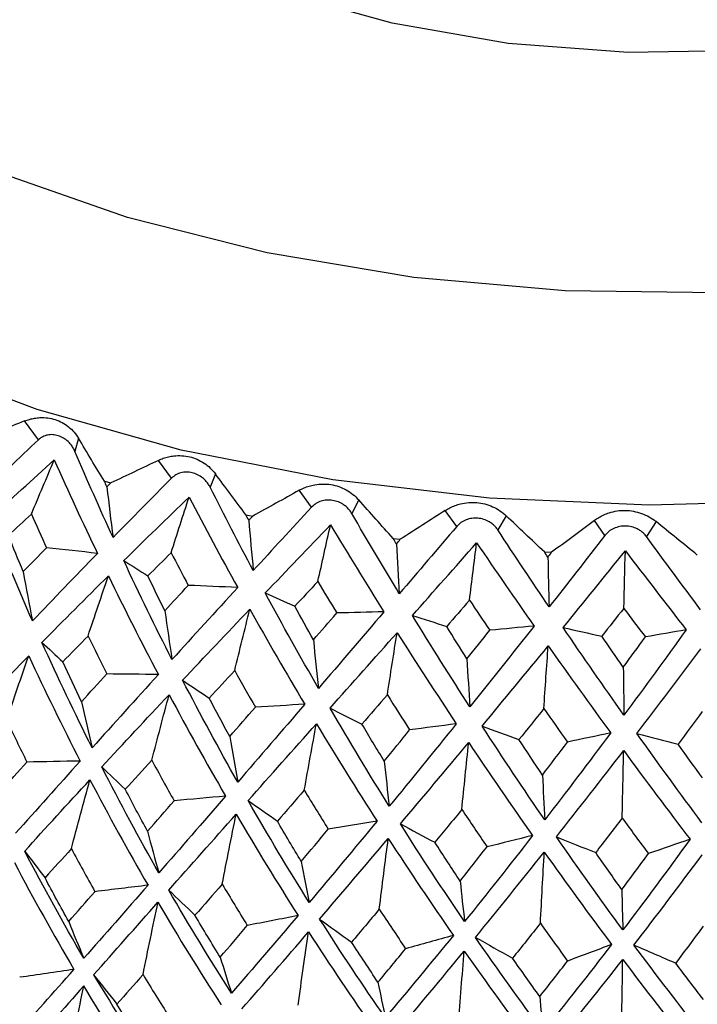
# Paper-space layout '_Isometric' of a CAD drawing. Header units: millimetres. Extents: x -169 to 71, y -17 to 263.
# Tile 8 of 16: x -11 to 1, y 105 to 121. Entities that reach past the tile are written whole.
import ezdxf

# ---------------------------------------------------------------- set-up
doc = ezdxf.new("R2010")
doc.units = ezdxf.units.MM

psp = doc.layouts.new('_Isometric')

# ---------------------------------------------------------------- linework, layer by layer
at = {"color": 7, "linetype": 'Continuous', "lineweight": 25}
for p, q in [((-10.204, 114.194), (-10.431, 114.498)), ((-9.553, 114.217), (-9.612, 114.004)), ((-8.039, 113.569), (-8.255, 113.857)), ((-7.326, 113.638), (-7.412, 113.421)), ((-9.133, 113.52), (-9.026, 113.49)), ((-5.761, 113.096), (-5.964, 113.37)), ((-4.996, 113.216), (-5.108, 112.992)), ((-6.831, 112.973), (-6.72, 112.951)), ((-3.401, 112.782), (-3.589, 113.043)), ((-2.596, 112.956), (-2.732, 112.724)), ((-0.994, 112.632), (-1.163, 112.88)), ((-0.16, 112.862), (-0.317, 112.619)), ((-4.435, 112.587), (-4.319, 112.573)), ((-1.975, 112.367), (-1.858, 112.361))]:
    psp.add_line(p, q, dxfattribs=at)
at = {"color": 7, "linetype": 'Continuous', "lineweight": 25, "flags": 128}
for points in [[(9.699, 123.247), (8.379, 122.405), (6.843, 121.696), (5.129, 121.138), (3.283, 120.746), (1.351, 120.53), (-0.615, 120.495), (-2.566, 120.644), (-4.45, 120.97), (-6.219, 121.468), (-7.827, 122.122), (-9.232, 122.917), (-10.398, 123.832), (-11.294, 124.843), (-11.899, 125.924), (-12.195, 127.047), (-12.175, 128.182), (-11.84, 129.302), (-11.5, 129.938)], [(18.292, 119.461), (17.357, 118.549), (15.799, 117.345), (13.992, 116.263), (11.965, 115.32), (9.748, 114.531), (7.378, 113.909), (4.892, 113.464), (2.328, 113.201), (-0.272, 113.127), (-2.868, 113.241), (-5.419, 113.542), (-7.885, 114.025), (-10.226, 114.683), (-12.405, 115.505), (-14.389, 116.478), (-16.147, 117.587), (-17.649, 118.814), (-18.844, 120.104)]]:
    psp.add_lwpolyline(points, dxfattribs=at)
at = {"color": 8, "linetype": 'Continuous', "lineweight": 25, "flags": 128}
psp.add_lwpolyline([(15.573, 121.26), (14.019, 120.14), (12.225, 119.147), (10.222, 118.298), (8.044, 117.607), (5.728, 117.086), (3.315, 116.743), (0.844, 116.586), (-1.64, 116.616), (-4.097, 116.833), (-6.484, 117.234), (-8.759, 117.81), (-10.885, 118.554), (-12.825, 119.451), (-14.545, 120.486), (-16.016, 121.643)], dxfattribs=at)
at = {"color": 7, "linetype": 'Continuous', "lineweight": 25}
for points, knots in [([(11.5, 195.97), (11.494, 196.858), (11.476, 199.417), (11.277, 203.568), (10.829, 208.377), (10.155, 213.058), (9.258, 217.598), (8.137, 221.984), (6.794, 226.2), (5.233, 230.233), (3.46, 234.07), (1.481, 237.698), (-0.696, 241.106), (-3.061, 244.284), (-5.606, 247.227), (-8.319, 249.928), (-11.192, 252.383), (-14.215, 254.589), (-17.381, 256.544), (-20.68, 258.246), (-24.105, 259.692), (-27.648, 260.882), (-31.304, 261.812), (-35.066, 262.482), (-38.928, 262.889), (-42.884, 263.03), (-46.927, 262.903), (-51.048, 262.505), (-55.238, 261.836), (-59.486, 260.896), (-63.78, 259.685), (-68.107, 258.207), (-72.455, 256.465), (-76.812, 254.466), (-81.165, 252.217), (-85.503, 249.724), (-89.815, 246.995), (-94.091, 244.04), (-98.319, 240.868), (-102.493, 237.486), (-106.602, 233.904), (-110.639, 230.132), (-114.595, 226.178), (-118.462, 222.053), (-122.231, 217.767), (-125.897, 213.329), (-129.45, 208.749), (-132.883, 204.039), (-136.19, 199.209), (-139.363, 194.27), (-142.395, 189.233), (-145.279, 184.109), (-148.01, 178.909), (-150.58, 173.646), (-152.985, 168.329), (-155.218, 162.973), (-157.273, 157.586), (-159.147, 152.183), (-160.834, 146.772), (-162.329, 141.368), (-163.628, 135.98), (-164.726, 130.621), (-165.621, 125.301), (-166.309, 120.033), (-166.782, 114.828), (-167.027, 110.204), (-167.053, 107.345), (-167.063, 106.165)], [0, 0, 0, 0, 0.0084867, 0.0244403, 0.0404023, 0.0563528, 0.0722769, 0.0881565, 0.1039706, 0.1196968, 0.135313, 0.1507996, 0.1661422, 0.1813333, 0.196374, 0.2112742, 0.2260521, 0.2407328, 0.2553468, 0.2699276, 0.2845034, 0.2991047, 0.3137648, 0.3285132, 0.3433743, 0.3583658, 0.3734976, 0.3887718, 0.4041827, 0.4197181, 0.4353611, 0.4510919, 0.4668902, 0.4827366, 0.4986139, 0.5145078, 0.5304058, 0.5462982, 0.5621798, 0.5780471, 0.5938984, 0.6097329, 0.6255509, 0.6413531, 0.6571409, 0.6729157, 0.6886795, 0.7044342, 0.7201818, 0.7359245, 0.7516645, 0.767404, 0.7831449, 0.798889, 0.8146385, 0.8303956, 0.8461627, 0.8619417, 0.877735, 0.8935443, 0.9093717, 0.9252186, 0.9410861, 0.9569749, 0.9728847, 0.9888142, 1, 1, 1, 1]), ([(-10.431, 114.498), (-10.404, 114.507), (-10.351, 114.527), (-10.266, 114.545), (-10.167, 114.555), (-10.054, 114.551), (-9.932, 114.524), (-9.818, 114.476), (-9.715, 114.406), (-9.623, 114.321), (-9.576, 114.251), (-9.553, 114.217)], [0, 0, 0, 0, 0.081752, 0.164931, 0.250654, 0.376507, 0.500448, 0.624254, 0.749972, 0.877224, 1, 1, 1, 1]), ([(-9.612, 114.004), (-9.621, 114.024), (-9.64, 114.064), (-9.678, 114.117), (-9.73, 114.172), (-9.798, 114.224), (-9.883, 114.261), (-9.971, 114.279), (-10.057, 114.273), (-10.138, 114.247), (-10.182, 114.212), (-10.204, 114.194)], [0, 0, 0, 0, 0.083196, 0.165851, 0.250211, 0.374779, 0.499889, 0.625105, 0.749882, 0.875577, 1, 1, 1, 1]), ([(-8.255, 113.857), (-8.229, 113.869), (-8.175, 113.893), (-8.09, 113.916), (-7.988, 113.933), (-7.872, 113.937), (-7.744, 113.918), (-7.622, 113.878), (-7.51, 113.816), (-7.407, 113.737), (-7.353, 113.671), (-7.326, 113.638)], [0, 0, 0, 0, 0.081752, 0.164931, 0.250654, 0.376507, 0.500448, 0.624254, 0.749972, 0.877224, 1, 1, 1, 1]), ([(-7.412, 113.421), (-7.422, 113.44), (-7.444, 113.478), (-7.486, 113.529), (-7.542, 113.58), (-7.616, 113.627), (-7.705, 113.659), (-7.798, 113.67), (-7.888, 113.658), (-7.972, 113.627), (-8.017, 113.588), (-8.039, 113.569)], [0, 0, 0, 0, 0.083196, 0.165851, 0.250211, 0.374779, 0.499889, 0.625105, 0.749882, 0.875577, 1, 1, 1, 1]), ([(-5.964, 113.37), (-5.938, 113.384), (-5.885, 113.411), (-5.8, 113.44), (-5.698, 113.464), (-5.579, 113.476), (-5.447, 113.467), (-5.319, 113.435), (-5.199, 113.38), (-5.088, 113.309), (-5.026, 113.247), (-4.996, 113.216)], [0, 0, 0, 0, 0.081752, 0.164931, 0.250654, 0.376507, 0.500448, 0.624254, 0.749972, 0.877224, 1, 1, 1, 1]), ([(-5.108, 112.992), (-5.119, 113.011), (-5.143, 113.047), (-5.188, 113.095), (-5.248, 113.142), (-5.326, 113.184), (-5.42, 113.209), (-5.516, 113.214), (-5.608, 113.196), (-5.694, 113.159), (-5.738, 113.117), (-5.761, 113.096)], [0, 0, 0, 0, 0.083196, 0.165851, 0.250211, 0.374779, 0.499889, 0.625105, 0.749882, 0.875577, 1, 1, 1, 1]), ([(-3.589, 113.043), (-3.563, 113.058), (-3.512, 113.089), (-3.429, 113.124), (-3.327, 113.155), (-3.208, 113.175), (-3.074, 113.175), (-2.942, 113.152), (-2.815, 113.106), (-2.697, 113.042), (-2.629, 112.985), (-2.596, 112.956)], [0, 0, 0, 0, 0.081752, 0.164931, 0.250654, 0.376507, 0.500448, 0.624254, 0.749972, 0.877224, 1, 1, 1, 1]), ([(-1.163, 112.88), (-1.139, 112.897), (-1.09, 112.931), (-1.009, 112.972), (-0.91, 113.01), (-0.792, 113.038), (-0.657, 113.047), (-0.523, 113.033), (-0.392, 112.996), (-0.268, 112.941), (-0.195, 112.888), (-0.16, 112.862)], [0, 0, 0, 0, 0.081752, 0.164931, 0.250654, 0.376507, 0.500448, 0.624254, 0.749972, 0.877224, 1, 1, 1, 1]), ([(-2.732, 112.724), (-2.744, 112.741), (-2.769, 112.776), (-2.818, 112.821), (-2.881, 112.864), (-2.962, 112.9), (-3.058, 112.919), (-3.156, 112.917), (-3.25, 112.892), (-3.336, 112.849), (-3.38, 112.805), (-3.401, 112.782)], [0, 0, 0, 0, 0.0831956, 0.1658512, 0.2502114, 0.3747786, 0.4998885, 0.625105, 0.7498817, 0.8755772, 1, 1, 1, 1]), ([(-0.317, 112.619), (-0.331, 112.636), (-0.357, 112.669), (-0.408, 112.71), (-0.473, 112.749), (-0.556, 112.779), (-0.654, 112.792), (-0.753, 112.783), (-0.846, 112.752), (-0.931, 112.703), (-0.973, 112.655), (-0.994, 112.632)], [0, 0, 0, 0, 0.083196, 0.165851, 0.250211, 0.374779, 0.499889, 0.625105, 0.749882, 0.875577, 1, 1, 1, 1]), ([(-20.967, 108.353), (-20.978, 107.941), (-21.005, 107.015), (-20.706, 105.589), (-20.143, 104.109), (-19.306, 102.691), (-18.211, 101.344), (-16.863, 100.084), (-15.276, 98.929), (-13.474, 97.899), (-11.487, 97.008), (-9.345, 96.268), (-7.08, 95.688), (-4.723, 95.273), (-2.306, 95.026), (0.141, 94.95), (2.586, 95.046), (4.998, 95.312), (7.344, 95.746), (9.596, 96.345), (11.725, 97.103), (13.702, 98.015), (15.5, 99.075), (17.091, 100.273), (18.447, 101.597), (19.537, 103.028), (20.347, 104.54), (20.828, 106.099), (21.031, 107.249), (20.986, 107.863), (20.979, 107.954)], [0, 0, 0, 0, 0.027832, 0.062546, 0.097341, 0.132652, 0.168722, 0.205553, 0.242954, 0.280669, 0.318482, 0.356253, 0.393948, 0.431569, 0.469132, 0.506665, 0.544196, 0.581752, 0.619358, 0.657047, 0.694848, 0.732784, 0.770861, 0.809042, 0.847164, 0.88497, 0.922138, 0.958427, 0.993846, 1, 1, 1, 1])]:
    psp.add_open_spline(points, degree=3, knots=knots, dxfattribs=at)
for points in [[(-10.431, 114.498), (-10.69, 114.392), (-10.948, 114.287), (-11.206, 114.184)], [(-10.204, 114.194), (-10.527, 113.89), (-10.841, 113.59), (-11.148, 113.292)], [(-9.133, 113.52), (-9.275, 113.752), (-9.415, 113.984), (-9.553, 114.217)], [(-8.992, 112.602), (-9.205, 113.066), (-9.412, 113.534), (-9.612, 114.004)], [(-10.996, 112.903), (-10.656, 113.221), (-10.306, 113.542), (-9.947, 113.866)], [(-10.319, 112.984), (-10.196, 113.279), (-10.072, 113.573), (-9.947, 113.866)], [(-9.947, 113.866), (-9.72, 113.354), (-9.486, 112.846), (-9.245, 112.343)], [(-8.255, 113.857), (-8.512, 113.734), (-8.769, 113.612), (-9.026, 113.49)], [(-6.831, 112.973), (-6.998, 113.194), (-7.163, 113.416), (-7.326, 113.638)], [(-9.091, 113.426), (-9.105, 113.457), (-9.119, 113.488), (-9.133, 113.52)], [(-9.091, 113.426), (-9.069, 113.447), (-9.048, 113.469), (-9.026, 113.49)], [(-8.039, 113.569), (-8.363, 113.243), (-8.681, 112.921), (-8.992, 112.602)], [(-9.091, 113.426), (-9.06, 113.149), (-9.027, 112.874), (-8.992, 112.602)], [(-6.711, 112.064), (-6.949, 112.513), (-7.183, 112.965), (-7.412, 113.421)], [(-5.964, 113.37), (-6.215, 113.229), (-6.468, 113.09), (-6.72, 112.951)], [(-8.817, 112.225), (-8.471, 112.566), (-8.117, 112.911), (-7.755, 113.26)], [(-8.046, 112.354), (-7.95, 112.657), (-7.853, 112.959), (-7.755, 113.26)], [(-7.755, 113.26), (-7.497, 112.764), (-7.233, 112.274), (-6.964, 111.788)], [(-4.435, 112.587), (-4.624, 112.796), (-4.811, 113.006), (-4.996, 113.216)], [(-10.319, 112.984), (-10.445, 112.866), (-10.57, 112.749), (-10.694, 112.633)], [(-10.319, 112.984), (-10.239, 112.8), (-10.157, 112.617), (-10.074, 112.434)], [(-6.784, 112.882), (-6.8, 112.912), (-6.816, 112.943), (-6.831, 112.973)], [(-5.761, 113.096), (-6.082, 112.748), (-6.399, 112.404), (-6.711, 112.064)], [(-4.335, 111.686), (-4.595, 112.117), (-4.853, 112.553), (-5.108, 112.992)], [(-3.589, 113.043), (-3.831, 112.885), (-4.075, 112.728), (-4.319, 112.573)], [(-10.303, 111.244), (-10.544, 111.791), (-10.775, 112.344), (-10.996, 112.903)], [(-6.784, 112.882), (-6.763, 112.905), (-6.741, 112.928), (-6.72, 112.951)], [(-6.784, 112.882), (-6.761, 112.607), (-6.736, 112.334), (-6.711, 112.064)], [(-1.975, 112.367), (-2.184, 112.563), (-2.391, 112.759), (-2.596, 112.956)], [(-1.163, 112.88), (-1.394, 112.706), (-1.625, 112.533), (-1.858, 112.361)], [(0.512, 112.317), (0.287, 112.498), (0.063, 112.679), (-0.16, 112.862)], [(-6.515, 111.699), (-6.168, 112.064), (-5.814, 112.433), (-5.455, 112.807)], [(-5.66, 111.885), (-5.592, 112.193), (-5.524, 112.501), (-5.455, 112.807)], [(-5.455, 112.807), (-5.169, 112.33), (-4.879, 111.859), (-4.586, 111.392)], [(-3.401, 112.782), (-3.716, 112.413), (-4.027, 112.047), (-4.335, 111.686)], [(-1.898, 111.472), (-2.177, 111.885), (-2.455, 112.302), (-2.732, 112.724)], [(-10.453, 112.047), (-10.534, 112.241), (-10.615, 112.437), (-10.694, 112.633)], [(-4.382, 112.499), (-4.4, 112.529), (-4.417, 112.558), (-4.435, 112.587)], [(-4.382, 112.499), (-4.361, 112.524), (-4.34, 112.548), (-4.319, 112.573)], [(-4.382, 112.499), (-4.367, 112.225), (-4.352, 111.954), (-4.335, 111.686)], [(-4.122, 111.335), (-3.778, 111.723), (-3.43, 112.117), (-3.078, 112.515)], [(-3.194, 111.582), (-3.156, 111.893), (-3.117, 112.204), (-3.078, 112.515)], [(-3.078, 112.515), (-2.768, 112.059), (-2.456, 111.607), (-2.143, 111.161)], [(-0.994, 112.632), (-1.297, 112.241), (-1.598, 111.855), (-1.898, 111.472)], [(0.565, 111.427), (0.271, 111.82), (-0.023, 112.217), (-0.317, 112.619)], [(-10.453, 112.047), (-10.328, 112.175), (-10.202, 112.304), (-10.074, 112.434)], [(-9.245, 112.343), (-9.607, 111.971), (-9.96, 111.604), (-10.303, 111.244)], [(-9.245, 112.343), (-9.521, 112.374), (-9.797, 112.404), (-10.074, 112.434)], [(-8.046, 112.354), (-8.173, 112.228), (-8.299, 112.103), (-8.425, 111.978)], [(-8.046, 112.354), (-7.954, 112.177), (-7.862, 112), (-7.768, 111.823)], [(-1.919, 112.284), (-1.938, 112.311), (-1.957, 112.339), (-1.975, 112.367)], [(-1.919, 112.284), (-1.899, 112.309), (-1.878, 112.335), (-1.858, 112.361)], [(-1.67, 111.136), (-1.335, 111.548), (-0.998, 111.965), (-0.658, 112.387)], [(-0.683, 111.449), (-0.675, 111.762), (-0.667, 112.075), (-0.658, 112.387)], [(-0.658, 112.387), (-0.328, 111.952), (0.002, 111.523), (0.331, 111.099)], [(-8.033, 110.616), (-8.302, 111.146), (-8.564, 111.682), (-8.817, 112.225)], [(-8.817, 112.225), (-8.687, 112.143), (-8.556, 112.061), (-8.425, 111.978)], [(-1.919, 112.284), (-1.912, 112.01), (-1.906, 111.74), (-1.898, 111.472)], [(-10.453, 112.047), (-10.405, 111.776), (-10.355, 111.509), (-10.303, 111.244)], [(-10.148, 110.895), (-9.798, 111.25), (-9.438, 111.611), (-9.068, 111.977)], [(-9.398, 110.998), (-9.289, 111.325), (-9.179, 111.651), (-9.068, 111.977)], [(-9.068, 111.977), (-8.804, 111.435), (-8.533, 110.9), (-8.255, 110.372)], [(-8.15, 111.41), (-8.242, 111.598), (-8.334, 111.787), (-8.425, 111.978)], [(-5.66, 111.885), (-5.786, 111.75), (-5.912, 111.616), (-6.037, 111.482)], [(-5.66, 111.885), (-5.558, 111.714), (-5.456, 111.544), (-5.353, 111.374)], [(-8.15, 111.41), (-8.024, 111.546), (-7.897, 111.684), (-7.768, 111.823)], [(-6.964, 111.788), (-7.328, 111.39), (-7.684, 111), (-8.033, 110.616)], [(-6.964, 111.788), (-7.232, 111.8), (-7.5, 111.812), (-7.768, 111.823)], [(-5.65, 110.147), (-5.944, 110.658), (-6.233, 111.175), (-6.515, 111.699)], [(-6.515, 111.699), (-6.356, 111.627), (-6.197, 111.555), (-6.037, 111.482)], [(-3.194, 111.582), (-3.318, 111.438), (-3.441, 111.296), (-3.564, 111.153)], [(-3.194, 111.582), (-3.084, 111.418), (-2.974, 111.255), (-2.863, 111.092)], [(-8.15, 111.41), (-8.112, 111.142), (-8.073, 110.877), (-8.033, 110.616)], [(-7.86, 110.279), (-7.504, 110.658), (-7.14, 111.043), (-6.767, 111.434)], [(-7.013, 110.435), (-6.932, 110.769), (-6.85, 111.102), (-6.767, 111.434)], [(-6.767, 111.434), (-6.474, 110.912), (-6.176, 110.396), (-5.873, 109.888)], [(-5.733, 110.934), (-5.834, 111.116), (-5.936, 111.298), (-6.037, 111.482)], [(-5.733, 110.934), (-5.607, 111.079), (-5.481, 111.226), (-5.353, 111.374)], [(-4.586, 111.392), (-4.946, 110.97), (-5.3, 110.555), (-5.65, 110.147)], [(-4.586, 111.392), (-4.841, 111.386), (-5.097, 111.38), (-5.353, 111.374)], [(-0.683, 111.449), (-0.803, 111.297), (-0.922, 111.146), (-1.042, 110.996)], [(-0.683, 111.449), (-0.566, 111.293), (-0.45, 111.137), (-0.333, 110.983)], [(-3.189, 109.844), (-3.503, 110.334), (-3.814, 110.831), (-4.122, 111.335)], [(-4.122, 111.335), (-3.937, 111.275), (-3.751, 111.214), (-3.564, 111.153)], [(-5.462, 109.822), (-5.104, 110.226), (-4.741, 110.636), (-4.371, 111.053)], [(-4.53, 110.04), (-4.478, 110.378), (-4.425, 110.716), (-4.371, 111.053)], [(-4.371, 111.053), (-4.053, 110.551), (-3.732, 110.057), (-3.409, 109.57)], [(-3.235, 110.627), (-3.345, 110.801), (-3.455, 110.977), (-3.564, 111.153)], [(-3.235, 110.627), (-3.112, 110.781), (-2.988, 110.936), (-2.863, 111.092)], [(-2.143, 111.161), (-2.494, 110.715), (-2.843, 110.276), (-3.189, 109.844)], [(-2.143, 111.161), (-2.382, 111.139), (-2.623, 111.115), (-2.863, 111.092)], [(-0.682, 109.712), (-1.012, 110.179), (-1.342, 110.654), (-1.67, 111.136)], [(-1.67, 111.136), (-1.461, 111.09), (-1.252, 111.043), (-1.042, 110.996)], [(0.331, 111.099), (-0.007, 110.629), (-0.345, 110.167), (-0.682, 109.712)], [(0.331, 111.099), (0.11, 111.061), (-0.111, 111.022), (-0.333, 110.983)], [(-9.332, 109.179), (-9.615, 109.743), (-9.886, 110.315), (-10.148, 110.895)], [(-10.148, 110.895), (-10.035, 110.79), (-9.922, 110.685), (-9.808, 110.579)], [(-9.398, 110.998), (-9.536, 110.857), (-9.673, 110.718), (-9.808, 110.579)], [(-9.398, 110.998), (-9.297, 110.791), (-9.195, 110.586), (-9.093, 110.381)], [(-5.733, 110.934), (-5.706, 110.669), (-5.679, 110.406), (-5.65, 110.147)], [(-0.692, 110.492), (-0.808, 110.659), (-0.925, 110.827), (-1.042, 110.996)], [(-0.692, 110.492), (-0.573, 110.655), (-0.453, 110.818), (-0.333, 110.983)], [(-2.988, 109.533), (-2.633, 109.961), (-2.275, 110.395), (-1.914, 110.837)], [(-1.984, 109.817), (-1.961, 110.158), (-1.938, 110.498), (-1.914, 110.837)], [(-1.914, 110.837), (-1.575, 110.358), (-1.236, 109.887), (-0.897, 109.422)], [(-0.471, 109.414), (-0.125, 109.866), (0.222, 110.325), (0.57, 110.791)], [(-11.427, 109.573), (-11.085, 109.933), (-10.731, 110.301), (-10.364, 110.675)], [(-10.723, 109.63), (-10.604, 109.979), (-10.485, 110.328), (-10.364, 110.675)], [(-10.364, 110.675), (-10.094, 110.097), (-9.814, 109.526), (-9.525, 108.964)], [(-9.504, 109.93), (-9.606, 110.145), (-9.708, 110.362), (-9.808, 110.579)], [(-3.235, 110.627), (-3.22, 110.363), (-3.205, 110.102), (-3.189, 109.844)], [(-7.013, 110.435), (-7.153, 110.285), (-7.291, 110.136), (-7.428, 109.989)], [(-7.013, 110.435), (-6.902, 110.236), (-6.79, 110.038), (-6.677, 109.841)], [(-0.692, 110.492), (-0.689, 110.229), (-0.685, 109.969), (-0.682, 109.712)], [(-9.504, 109.93), (-9.368, 110.079), (-9.231, 110.23), (-9.093, 110.381)], [(-8.255, 110.372), (-8.623, 109.965), (-8.982, 109.568), (-9.332, 109.179)], [(-8.255, 110.372), (-8.534, 110.375), (-8.813, 110.378), (-9.093, 110.381)], [(-6.964, 108.621), (-7.271, 109.164), (-7.569, 109.717), (-7.86, 110.279)], [(-7.86, 110.279), (-7.716, 110.182), (-7.572, 110.086), (-7.428, 109.989)], [(-9.504, 109.93), (-9.448, 109.676), (-9.391, 109.426), (-9.332, 109.179)], [(-9.175, 108.868), (-8.82, 109.251), (-8.456, 109.643), (-8.08, 110.044)], [(-8.361, 108.977), (-8.268, 109.333), (-8.175, 109.689), (-8.08, 110.044)], [(-8.08, 110.044), (-7.781, 109.484), (-7.475, 108.934), (-7.162, 108.393)], [(-7.092, 109.362), (-7.205, 109.569), (-7.317, 109.778), (-7.428, 109.989)], [(-4.53, 110.04), (-4.669, 109.88), (-4.807, 109.722), (-4.943, 109.565)], [(-4.53, 110.04), (-4.41, 109.849), (-4.289, 109.658), (-4.168, 109.47)], [(-7.092, 109.362), (-6.955, 109.52), (-6.817, 109.68), (-6.677, 109.841)], [(-5.873, 109.888), (-6.244, 109.456), (-6.607, 109.034), (-6.964, 108.621)], [(-5.873, 109.888), (-6.141, 109.872), (-6.409, 109.857), (-6.677, 109.841)], [(-4.499, 108.228), (-4.825, 108.75), (-5.146, 109.281), (-5.462, 109.822)], [(-5.462, 109.822), (-5.29, 109.737), (-5.117, 109.651), (-4.943, 109.565)], [(-1.984, 109.817), (-2.12, 109.648), (-2.255, 109.48), (-2.39, 109.314)], [(-1.984, 109.817), (-1.856, 109.634), (-1.728, 109.452), (-1.6, 109.272)], [(0.591, 109.769), (0.459, 109.591), (0.328, 109.414), (0.198, 109.239)], [(-10.723, 109.63), (-10.614, 109.401), (-10.504, 109.173), (-10.393, 108.947)], [(-6.794, 108.32), (-6.432, 108.729), (-6.062, 109.146), (-5.684, 109.572)], [(-5.881, 108.489), (-5.816, 108.85), (-5.75, 109.212), (-5.684, 109.572)], [(-5.684, 109.572), (-5.359, 109.034), (-5.031, 108.506), (-4.697, 107.987)], [(-4.581, 108.962), (-4.703, 109.161), (-4.823, 109.363), (-4.943, 109.565)], [(-4.581, 108.962), (-4.444, 109.13), (-4.306, 109.299), (-4.168, 109.47)], [(-3.409, 109.57), (-3.776, 109.113), (-4.14, 108.665), (-4.499, 108.228)], [(-3.409, 109.57), (-3.662, 109.536), (-3.915, 109.503), (-4.168, 109.47)], [(-1.97, 108.006), (-2.312, 108.505), (-2.651, 109.014), (-2.988, 109.533)], [(-2.988, 109.533), (-2.789, 109.46), (-2.589, 109.387), (-2.39, 109.314)], [(-7.092, 109.362), (-7.051, 109.111), (-7.008, 108.864), (-6.964, 108.621)], [(-2.006, 108.736), (-2.134, 108.927), (-2.262, 109.12), (-2.39, 109.314)], [(-0.897, 109.422), (-1.256, 108.94), (-1.614, 108.468), (-1.97, 108.006)], [(-0.897, 109.422), (-1.131, 109.372), (-1.365, 109.322), (-1.6, 109.272)], [(0.586, 107.959), (0.234, 108.434), (-0.119, 108.919), (-0.471, 109.414)], [(-0.471, 109.414), (-0.249, 109.356), (-0.026, 109.297), (0.198, 109.239)], [(-4.317, 107.94), (-3.953, 108.373), (-3.583, 108.816), (-3.207, 109.267)], [(-3.319, 108.174), (-3.282, 108.539), (-3.245, 108.903), (-3.207, 109.267)], [(-3.207, 109.267), (-2.862, 108.752), (-2.516, 108.247), (-2.167, 107.751)], [(-2.006, 108.736), (-1.871, 108.913), (-1.736, 109.092), (-1.6, 109.272)], [(-1.78, 107.731), (-1.418, 108.189), (-1.053, 108.657), (-0.686, 109.134)], [(-0.71, 108.036), (-0.702, 108.402), (-0.694, 108.768), (-0.686, 109.134)], [(-0.686, 109.134), (-0.325, 108.643), (0.035, 108.162), (0.393, 107.691)], [(0.597, 108.688), (0.464, 108.87), (0.331, 109.054), (0.198, 109.239)], [(-9.525, 108.964), (-9.887, 108.562), (-10.238, 108.17), (-10.577, 107.789)], [(-9.525, 108.964), (-9.814, 108.959), (-10.104, 108.953), (-10.393, 108.947)], [(-8.361, 108.977), (-8.506, 108.818), (-8.65, 108.66), (-8.793, 108.504)], [(-8.361, 108.977), (-8.241, 108.755), (-8.12, 108.535), (-7.999, 108.317)], [(-4.581, 108.962), (-4.555, 108.714), (-4.527, 108.469), (-4.499, 108.228)], [(-10.812, 108.48), (-10.674, 108.634), (-10.535, 108.79), (-10.393, 108.947)], [(-8.247, 107.144), (-8.567, 107.707), (-8.876, 108.282), (-9.175, 108.868)], [(-9.175, 108.868), (-9.048, 108.747), (-8.921, 108.626), (-8.793, 108.504)], [(-10.428, 107.497), (-10.087, 107.875), (-9.733, 108.262), (-9.367, 108.659)], [(-9.67, 107.538), (-9.57, 107.913), (-9.469, 108.286), (-9.367, 108.659)], [(-9.367, 108.659), (-9.062, 108.076), (-8.747, 107.504), (-8.423, 106.943)], [(-2.006, 108.736), (-1.995, 108.489), (-1.982, 108.246), (-1.97, 108.006)], [(-8.43, 107.821), (-8.553, 108.047), (-8.674, 108.275), (-8.793, 108.504)], [(-5.881, 108.489), (-6.028, 108.32), (-6.174, 108.152), (-6.319, 107.987)], [(-5.881, 108.489), (-5.752, 108.276), (-5.622, 108.064), (-5.492, 107.855)], [(-7.162, 108.393), (-7.532, 107.965), (-7.894, 107.549), (-8.247, 107.144)], [(-7.162, 108.393), (-7.44, 108.368), (-7.719, 108.342), (-7.999, 108.317)], [(-8.43, 107.821), (-8.288, 107.985), (-8.144, 108.15), (-7.999, 108.317)], [(-5.801, 106.663), (-6.14, 107.204), (-6.471, 107.756), (-6.794, 108.32)], [(-6.794, 108.32), (-6.636, 108.209), (-6.478, 108.098), (-6.319, 107.987)], [(-3.319, 108.174), (-3.466, 107.995), (-3.612, 107.817), (-3.757, 107.641)], [(-3.319, 108.174), (-3.182, 107.97), (-3.046, 107.768), (-2.909, 107.567)], [(-8.086, 106.863), (-7.73, 107.264), (-7.365, 107.676), (-6.99, 108.099)], [(-7.216, 106.96), (-7.142, 107.34), (-7.067, 107.72), (-6.99, 108.099)], [(-6.99, 108.099), (-6.661, 107.538), (-6.324, 106.988), (-5.982, 106.449)], [(-0.71, 108.036), (-0.854, 107.847), (-0.998, 107.659), (-1.141, 107.474)], [(-0.71, 108.036), (-0.568, 107.841), (-0.426, 107.649), (-0.284, 107.458)], [(-5.93, 107.329), (-6.061, 107.547), (-6.191, 107.766), (-6.319, 107.987)], [(-5.93, 107.329), (-5.785, 107.503), (-5.639, 107.678), (-5.492, 107.855)], [(-4.697, 107.987), (-5.071, 107.533), (-5.439, 107.092), (-5.801, 106.663)], [(-4.697, 107.987), (-4.962, 107.943), (-5.227, 107.899), (-5.492, 107.855)], [(-3.274, 106.352), (-3.626, 106.869), (-3.974, 107.398), (-4.317, 107.94)], [(-4.317, 107.94), (-4.131, 107.84), (-3.944, 107.741), (-3.757, 107.641)], [(-8.43, 107.821), (-8.371, 107.592), (-8.31, 107.366), (-8.247, 107.144)], [(-5.631, 106.393), (-5.266, 106.819), (-4.894, 107.256), (-4.515, 107.705)], [(-4.661, 106.553), (-4.613, 106.937), (-4.565, 107.321), (-4.515, 107.705)], [(-4.515, 107.705), (-4.166, 107.167), (-3.813, 106.64), (-3.456, 106.126)], [(-2.167, 107.751), (-2.539, 107.272), (-2.908, 106.806), (-3.274, 106.352)], [(-2.167, 107.751), (-2.414, 107.69), (-2.661, 107.629), (-2.909, 107.567)], [(-0.7, 106.216), (-1.062, 106.708), (-1.422, 107.213), (-1.78, 107.731)], [(-1.78, 107.731), (-1.568, 107.645), (-1.355, 107.559), (-1.141, 107.474)], [(0.393, 107.691), (0.029, 107.186), (-0.335, 106.695), (-0.7, 106.216)], [(0.393, 107.691), (0.168, 107.613), (-0.058, 107.535), (-0.284, 107.458)], [(-9.67, 107.538), (-9.814, 107.378), (-9.957, 107.22), (-10.098, 107.063)], [(-9.67, 107.538), (-9.544, 107.303), (-9.416, 107.07), (-9.287, 106.838)], [(-3.346, 107.011), (-3.484, 107.22), (-3.621, 107.43), (-3.757, 107.641)], [(-3.346, 107.011), (-3.201, 107.195), (-3.055, 107.38), (-2.909, 107.567)], [(-9.467, 105.755), (-9.8, 106.323), (-10.12, 106.904), (-10.428, 107.497)], [(-10.428, 107.497), (-10.318, 107.353), (-10.208, 107.208), (-10.098, 107.063)], [(-3.097, 106.094), (-2.728, 106.545), (-2.354, 107.008), (-1.977, 107.482)], [(-2.041, 106.323), (-2.02, 106.71), (-1.999, 107.096), (-1.977, 107.482)], [(-1.977, 107.482), (-1.613, 106.969), (-1.248, 106.467), (-0.883, 105.977)], [(-0.716, 106.872), (-0.858, 107.071), (-1, 107.271), (-1.141, 107.474)], [(-0.716, 106.872), (-0.572, 107.066), (-0.428, 107.261), (-0.284, 107.458)], [(-0.519, 105.97), (-0.151, 106.447), (0.218, 106.935), (0.589, 107.435)], [(-10.596, 107.311), (-10.284, 106.719), (-9.962, 106.14), (-9.627, 105.573)], [(-5.93, 107.329), (-5.888, 107.103), (-5.845, 106.881), (-5.801, 106.663)], [(-9.713, 106.352), (-9.843, 106.588), (-9.972, 106.824), (-10.098, 107.063)], [(-8.423, 106.943), (-8.781, 106.533), (-9.129, 106.137), (-9.467, 105.755)], [(-8.423, 106.943), (-8.711, 106.908), (-8.999, 106.873), (-9.287, 106.838)], [(-7.216, 106.96), (-7.365, 106.79), (-7.513, 106.621), (-7.659, 106.454)], [(-7.216, 106.96), (-7.081, 106.734), (-6.945, 106.51), (-6.808, 106.287)], [(-3.346, 107.011), (-3.323, 106.788), (-3.298, 106.568), (-3.274, 106.352)], [(-9.713, 106.352), (-9.572, 106.513), (-9.431, 106.675), (-9.287, 106.838)], [(-7.065, 105.188), (-7.415, 105.733), (-7.755, 106.291), (-8.086, 106.863)], [(-8.086, 106.863), (-7.944, 106.727), (-7.802, 106.591), (-7.659, 106.454)], [(-0.716, 106.872), (-0.711, 106.649), (-0.705, 106.431), (-0.7, 106.216)], [(-9.307, 105.484), (-8.97, 105.865), (-8.621, 106.259), (-8.261, 106.665)], [(-8.504, 105.489), (-8.425, 105.882), (-8.344, 106.274), (-8.261, 106.665)], [(-8.261, 106.665), (-7.927, 106.095), (-7.584, 105.539), (-7.233, 104.996)], [(-7.248, 105.771), (-7.387, 105.997), (-7.524, 106.225), (-7.659, 106.454)], [(-5.982, 106.449), (-6.35, 106.015), (-6.711, 105.594), (-7.065, 105.188)], [(-5.982, 106.449), (-6.257, 106.395), (-6.532, 106.341), (-6.808, 106.287)], [(-4.661, 106.553), (-4.813, 106.372), (-4.963, 106.194), (-5.112, 106.017)], [(-4.661, 106.553), (-4.519, 106.336), (-4.376, 106.122), (-4.233, 105.909)], [(-9.713, 106.352), (-9.632, 106.149), (-9.55, 105.95), (-9.467, 105.755)], [(-7.248, 105.771), (-7.102, 105.941), (-6.956, 106.113), (-6.808, 106.287)], [(-4.564, 104.79), (-4.926, 105.31), (-5.282, 105.845), (-5.631, 106.393)], [(-5.631, 106.393), (-5.458, 106.268), (-5.285, 106.142), (-5.112, 106.017)], [(-2.041, 106.323), (-2.193, 106.132), (-2.343, 105.943), (-2.494, 105.756)], [(-2.041, 106.323), (-1.894, 106.117), (-1.746, 105.912), (-1.599, 105.709)], [(0.608, 106.274), (0.458, 106.073), (0.309, 105.874), (0.16, 105.676)], [(-6.897, 104.929), (-6.543, 105.334), (-6.182, 105.752), (-5.811, 106.183)], [(-5.982, 104.993), (-5.926, 105.39), (-5.869, 105.787), (-5.811, 106.183)], [(-5.811, 106.183), (-5.459, 105.637), (-5.101, 105.104), (-4.738, 104.585)], [(-3.456, 106.126), (-3.83, 105.666), (-4.199, 105.221), (-4.564, 104.79)], [(-3.456, 106.126), (-3.715, 106.053), (-3.974, 105.981), (-4.233, 105.909)], [(-1.998, 104.565), (-2.368, 105.06), (-2.734, 105.57), (-3.097, 106.094)], [(-3.097, 106.094), (-2.896, 105.982), (-2.695, 105.869), (-2.494, 105.756)], [(-4.682, 105.363), (-4.827, 105.579), (-4.97, 105.797), (-5.112, 106.017)], [(-0.883, 105.977), (-1.256, 105.492), (-1.628, 105.021), (-1.998, 104.565)], [(-0.883, 105.977), (-1.121, 105.888), (-1.36, 105.798), (-1.599, 105.709)], [(0.595, 104.517), (0.223, 104.987), (-0.148, 105.471), (-0.519, 105.97)], [(-0.519, 105.97), (-0.293, 105.872), (-0.067, 105.774), (0.16, 105.676)], [(-7.248, 105.771), (-7.188, 105.573), (-7.127, 105.379), (-7.065, 105.188)], [(-4.682, 105.363), (-4.533, 105.543), (-4.383, 105.725), (-4.233, 105.909)], [(-4.39, 104.543), (-4.025, 104.972), (-3.655, 105.415), (-3.279, 105.872)], [(-3.376, 104.673), (-3.344, 105.072), (-3.312, 105.472), (-3.279, 105.872)], [(-3.279, 105.872), (-2.914, 105.35), (-2.546, 104.842), (-2.175, 104.349)], [(-2.05, 105.132), (-2.199, 105.338), (-2.347, 105.546), (-2.494, 105.756)], [(-2.05, 105.132), (-1.9, 105.322), (-1.749, 105.515), (-1.599, 105.709)], [(-1.821, 104.33), (-1.451, 104.784), (-1.077, 105.253), (-0.701, 105.735)], [(-0.722, 104.532), (-0.715, 104.933), (-0.708, 105.334), (-0.701, 105.735)], [(-0.701, 105.735), (-0.328, 105.239), (0.045, 104.756), (0.417, 104.288)], [(0.61, 105.083), (0.46, 105.279), (0.31, 105.476), (0.16, 105.676)], [(-10.596, 104.485), (-10.284, 104.833), (-9.962, 105.195), (-9.627, 105.573)], [(-9.627, 105.573), (-9.921, 105.53), (-10.216, 105.487), (-10.51, 105.444)], [(-9.307, 105.484), (-8.97, 104.921), (-8.621, 104.372), (-8.261, 103.839)], [(-9.307, 105.484), (-9.181, 105.325), (-9.055, 105.165), (-8.928, 105.006)], [(-8.504, 105.489), (-8.647, 105.326), (-8.789, 105.165), (-8.928, 105.006)], [(-8.504, 105.489), (-8.366, 105.26), (-8.225, 105.033), (-8.083, 104.807)], [(-9.467, 105.303), (-9.8, 104.927), (-10.12, 104.564), (-10.428, 104.215)], [(-9.713, 104.114), (-9.632, 104.51), (-9.55, 104.906), (-9.467, 105.303)], [(-8.423, 103.66), (-8.781, 104.193), (-9.129, 104.741), (-9.467, 105.303)], [(-4.682, 105.363), (-4.643, 105.168), (-4.604, 104.977), (-4.564, 104.79)], [(-2.05, 105.132), (-2.033, 104.939), (-2.016, 104.75), (-1.998, 104.565)], [(-8.504, 104.328), (-8.647, 104.551), (-8.789, 104.777), (-8.928, 105.006)]]:
    psp.add_open_spline(points, degree=3, dxfattribs=at)

doc.saveas('drawing.dxf')
